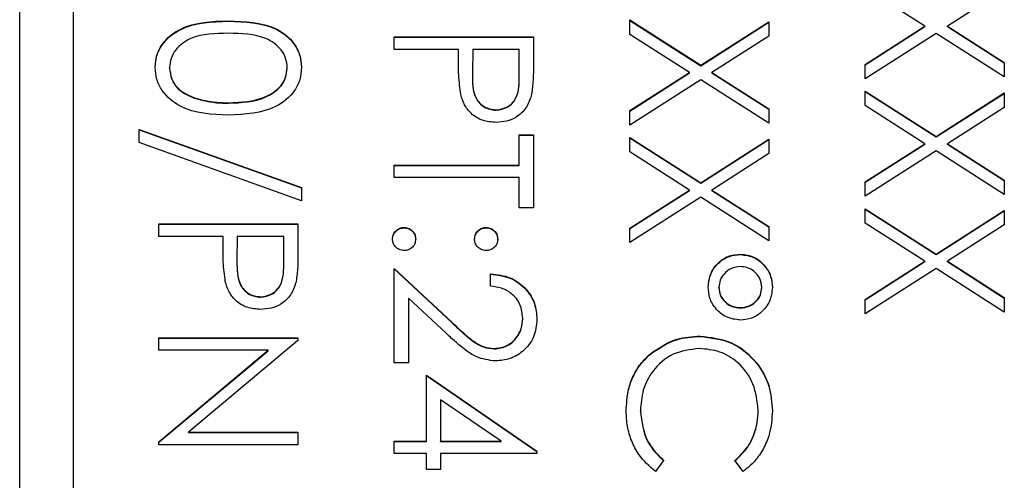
# Model space of a CAD drawing. Header units: millimetres. Extents: x 411 to 1892, y 42 to 1259.
# Tile 15 of 25: x 1751.27 to 1760.47, y 669.6 to 673.91. Entities that reach past the tile are written whole.
import ezdxf

# ---------------------------------------------------------------- set-up
doc = ezdxf.new("R2010")
doc.units = ezdxf.units.MM

msp = doc.modelspace()

# ---------------------------------------------------------------- linework, layer by layer
at = {"color": 7, "linetype": 'Continuous', "lineweight": 25}
for p, q in [((1751.2677, 643.3725), (1751.2677, 684.3725)), ((1751.7677, 681.8633), (1751.7677, 645.887)), ((1759.7255, 673.8519), (1759.1677, 674.2087)), ((1760.4677, 674.1921), (1759.9359, 673.8519)), ((1753.2172, 673.8983), (1753.2172, 673.9019)), ((1756.9677, 673.9102), (1757.6307, 673.486)), ((1756.9677, 673.7757), (1756.9677, 673.9102)), ((1756.9677, 673.9066), (1757.6307, 673.4824)), ((1757.6307, 673.486), (1758.2677, 673.8936)), ((1757.6307, 673.4824), (1758.2677, 673.8899)), ((1758.2677, 673.8936), (1758.2677, 673.759)), ((1759.1677, 673.4951), (1759.7255, 673.8519)), ((1759.1677, 673.4915), (1759.7255, 673.8483)), ((1759.7255, 673.8483), (1759.7255, 673.8519)), ((1759.9359, 673.8519), (1760.4677, 673.5118)), ((1759.9359, 673.8483), (1759.9359, 673.8519)), ((1759.9359, 673.8483), (1760.4677, 673.5081)), ((1754.7677, 673.6354), (1754.7677, 673.752)), ((1754.7677, 673.752), (1756.0677, 673.752)), ((1754.7677, 673.7484), (1756.0677, 673.7484)), ((1756.0677, 673.752), (1756.0677, 673.4972)), ((1757.5255, 673.4189), (1756.9677, 673.7757)), ((1758.2677, 673.759), (1757.7359, 673.4189)), ((1759.8307, 673.7845), (1759.1677, 673.3606)), ((1760.4677, 673.3772), (1759.8307, 673.7845)), ((1755.3677, 673.6354), (1754.7677, 673.6354)), ((1755.3677, 673.5425), (1755.3677, 673.6354)), ((1755.501, 673.6354), (1755.4981, 673.4079)), ((1755.9343, 673.6354), (1755.501, 673.6354)), ((1755.9343, 673.3978), (1755.9343, 673.6354)), ((1752.6677, 673.46), (1752.6677, 673.4636)), ((1753.7677, 673.46), (1753.7677, 673.4636)), ((1757.6307, 673.4824), (1757.6307, 673.486)), ((1759.1677, 673.3606), (1759.1677, 673.4951)), ((1760.4677, 673.5118), (1760.4677, 673.3772)), ((1755.4981, 673.4036), (1755.4981, 673.3991)), ((1755.9343, 673.3942), (1755.9343, 673.3978)), ((1756.9677, 673.0621), (1757.5255, 673.4189)), ((1756.9677, 673.0584), (1757.5255, 673.4152)), ((1757.6307, 673.3515), (1756.9677, 672.9275)), ((1757.5255, 673.4152), (1757.5255, 673.4189)), ((1758.2677, 672.9442), (1757.6307, 673.3515)), ((1757.7359, 673.4189), (1758.2677, 673.0787)), ((1757.7359, 673.4152), (1757.7359, 673.4189)), ((1757.7359, 673.4152), (1758.2677, 673.0751)), ((1752.8908, 673.1813), (1752.8908, 673.1849)), ((1759.1677, 673.244), (1759.8307, 672.8198)), ((1759.1677, 673.1094), (1759.1677, 673.244)), ((1759.1677, 673.2404), (1759.8307, 672.8162)), ((1759.8307, 672.8198), (1760.4677, 673.2273)), ((1759.8307, 672.8162), (1760.4677, 673.2237)), ((1760.4677, 673.2273), (1760.4677, 673.0928)), ((1753.2177, 673.1321), (1753.2177, 673.1357)), ((1758.2677, 673.0787), (1758.2677, 672.9442)), ((1759.7255, 672.7526), (1759.1677, 673.1094)), ((1760.4677, 673.0928), (1759.9359, 672.7526)), ((1755.7185, 673.0655), (1755.7185, 673.0691)), ((1756.9677, 672.9275), (1756.9677, 673.0621)), ((1752.3843, 672.8859), (1753.901, 672.3425)), ((1752.3843, 672.7631), (1752.3843, 672.8859)), ((1752.3843, 672.8823), (1753.901, 672.3389)), ((1755.9343, 672.8359), (1756.0677, 672.8359)), ((1755.9343, 672.5528), (1755.9343, 672.8359)), ((1755.9343, 672.8323), (1756.0677, 672.8323)), ((1756.0677, 672.8359), (1756.0677, 672.153)), ((1756.9677, 672.8109), (1757.6307, 672.3867)), ((1756.9677, 672.6764), (1756.9677, 672.8109)), ((1756.9677, 672.8073), (1757.6307, 672.3831)), ((1759.8307, 672.8162), (1759.8307, 672.8198)), ((1753.901, 672.2197), (1752.3843, 672.7631)), ((1757.6307, 672.3867), (1758.2677, 672.7943)), ((1757.6307, 672.3831), (1758.2677, 672.7907)), ((1758.2677, 672.7943), (1758.2677, 672.6597)), ((1759.1677, 672.3958), (1759.7255, 672.7526)), ((1759.1677, 672.3922), (1759.7255, 672.749)), ((1759.7255, 672.749), (1759.7255, 672.7526)), ((1759.9359, 672.7526), (1760.4677, 672.4125)), ((1759.9359, 672.749), (1759.9359, 672.7526)), ((1759.9359, 672.749), (1760.4677, 672.4089)), ((1757.5255, 672.3196), (1756.9677, 672.6764)), ((1758.2677, 672.6597), (1757.7359, 672.3196)), ((1759.8307, 672.6852), (1759.1677, 672.2613)), ((1760.4677, 672.278), (1759.8307, 672.6852)), ((1754.7677, 672.5528), (1755.9343, 672.5528)), ((1754.7677, 672.4362), (1754.7677, 672.5528)), ((1754.7677, 672.5491), (1755.9343, 672.5491)), ((1755.9343, 672.5491), (1755.9343, 672.5528)), ((1755.9343, 672.4362), (1754.7677, 672.4362)), ((1755.9343, 672.153), (1755.9343, 672.4362)), ((1753.901, 672.3425), (1753.901, 672.2197)), ((1757.6307, 672.3831), (1757.6307, 672.3867)), ((1759.1677, 672.2613), (1759.1677, 672.3958)), ((1760.4677, 672.4125), (1760.4677, 672.278)), ((1756.9677, 671.9628), (1757.5255, 672.3196)), ((1756.9677, 671.9592), (1757.5255, 672.316)), ((1757.6307, 672.2522), (1756.9677, 671.8283)), ((1757.5255, 672.316), (1757.5255, 672.3196)), ((1758.2677, 671.8449), (1757.6307, 672.2522)), ((1757.7359, 672.3196), (1758.2677, 671.9795)), ((1757.7359, 672.316), (1757.7359, 672.3196)), ((1757.7359, 672.316), (1758.2677, 671.9758)), ((1756.0677, 672.153), (1755.9343, 672.153)), ((1759.1677, 672.1447), (1759.8307, 671.7205)), ((1759.1677, 672.0102), (1759.1677, 672.1447)), ((1759.1677, 672.1411), (1759.8307, 671.7169)), ((1759.8307, 671.7205), (1760.4677, 672.1281)), ((1759.8307, 671.7169), (1760.4677, 672.1244)), ((1760.4677, 672.1281), (1760.4677, 671.9935)), ((1752.5677, 671.8865), (1752.5677, 672.0031)), ((1752.5677, 672.0031), (1753.8677, 672.0031)), ((1752.5677, 671.9995), (1753.8677, 671.9995)), ((1753.8677, 672.0031), (1753.8677, 671.7484)), ((1754.8593, 671.9662), (1754.8593, 671.9698)), ((1755.626, 671.9662), (1755.626, 671.9698)), ((1758.2677, 671.9795), (1758.2677, 671.8449)), ((1759.7255, 671.6534), (1759.1677, 672.0102)), ((1760.4677, 671.9935), (1759.9359, 671.6534)), ((1753.1677, 671.8865), (1752.5677, 671.8865)), ((1753.1677, 671.7936), (1753.1677, 671.8865)), ((1753.301, 671.8865), (1753.2981, 671.6591)), ((1753.7343, 671.8865), (1753.301, 671.8865)), ((1753.7343, 671.6489), (1753.7343, 671.8865)), ((1756.9677, 671.8283), (1756.9677, 671.9628)), ((1758.0036, 671.7164), (1758.0036, 671.72)), ((1759.8307, 671.7169), (1759.8307, 671.7205)), ((1753.2981, 671.6548), (1753.2981, 671.6502)), ((1753.7343, 671.6453), (1753.7343, 671.6489)), ((1759.1677, 671.2966), (1759.7255, 671.6534)), ((1759.1677, 671.2929), (1759.7255, 671.6497)), ((1759.7255, 671.6497), (1759.7255, 671.6534)), ((1759.9359, 671.6534), (1760.4677, 671.3132)), ((1759.9359, 671.6497), (1759.9359, 671.6534)), ((1759.9359, 671.6497), (1760.4677, 671.3096)), ((1754.7677, 671.5867), (1755.3057, 671.0829)), ((1754.7677, 670.704), (1754.7677, 671.5867)), ((1754.7677, 671.5831), (1755.3057, 671.0793)), ((1755.6677, 671.4202), (1755.6677, 671.5368)), ((1759.8307, 671.586), (1759.1677, 671.162)), ((1760.4677, 671.1787), (1759.8307, 671.586)), ((1757.801, 671.4064), (1757.801, 671.41)), ((1758.201, 671.4056), (1758.201, 671.4093)), ((1753.5185, 671.3166), (1753.5185, 671.3203)), ((1754.901, 671.3085), (1754.901, 670.704)), ((1755.2481, 670.9835), (1754.901, 671.3085)), ((1759.1677, 671.162), (1759.1677, 671.2966)), ((1760.4677, 671.3132), (1760.4677, 671.1787)), ((1757.9994, 671.2167), (1757.9994, 671.2203)), ((1755.3057, 671.0793), (1755.3057, 671.0829)), ((1755.9677, 671.1155), (1755.9677, 671.1191)), ((1752.5677, 670.9372), (1753.8677, 670.9372)), ((1752.5677, 670.8206), (1752.5677, 670.9372)), ((1752.5677, 670.9335), (1753.8677, 670.9335)), ((1753.8677, 670.9127), (1752.8445, 670.0544)), ((1753.8677, 670.9372), (1753.8677, 670.9127)), ((1757.6252, 670.9502), (1757.6252, 670.9538)), ((1753.5885, 670.8206), (1752.5677, 670.8206)), ((1752.5677, 669.9644), (1753.5885, 670.8206)), ((1752.5677, 669.9607), (1753.5885, 670.817)), ((1753.5885, 670.817), (1753.5885, 670.8206)), ((1755.7041, 670.8336), (1755.7041, 670.8372)), ((1757.1617, 670.7855), (1757.1617, 670.7891)), ((1754.901, 670.704), (1754.7677, 670.704)), ((1755.0677, 669.9711), (1755.0677, 670.5874)), ((1755.0677, 670.5874), (1756.101, 669.8782)), ((1755.0677, 670.5838), (1756.101, 669.8746)), ((1755.7656, 669.9711), (1755.201, 670.3584)), ((1755.201, 670.3584), (1755.201, 669.9711)), ((1757.0677, 670.2504), (1757.0677, 670.254)), ((1758.1677, 670.2585), (1758.1677, 670.2621)), ((1752.8445, 670.0544), (1753.8677, 670.0544)), ((1752.8445, 670.0508), (1752.8445, 670.0544)), ((1752.8445, 670.0508), (1753.8677, 670.0508)), ((1753.8677, 670.0544), (1753.8677, 669.9378)), ((1752.5677, 669.9378), (1752.5677, 669.9644)), ((1754.7677, 669.9711), (1755.0677, 669.9711)), ((1754.7677, 669.8546), (1754.7677, 669.9711)), ((1754.7677, 669.9675), (1755.0677, 669.9675)), ((1755.0677, 669.9675), (1755.0677, 669.9711)), ((1755.201, 669.9675), (1755.201, 669.9711)), ((1755.201, 669.9711), (1755.7656, 669.9711)), ((1755.201, 669.9675), (1755.7656, 669.9675)), ((1755.7656, 669.9675), (1755.7656, 669.9711)), ((1753.8677, 669.9378), (1752.5677, 669.9378)), ((1755.0677, 669.8546), (1754.7677, 669.8546)), ((1755.0677, 669.7047), (1755.0677, 669.8546)), ((1755.201, 669.8546), (1755.201, 669.7047)), ((1756.101, 669.8546), (1755.201, 669.8546)), ((1756.101, 669.8782), (1756.101, 669.8546)), ((1757.2843, 669.79), (1757.207, 669.688)), ((1758.0291, 669.688), (1757.951, 669.79)), ((1755.201, 669.7047), (1755.0677, 669.7047))]:
    msp.add_line(p, q, dxfattribs=at)
for points, knots in [([(1752.5343, 673.4675), (1752.5374, 673.5055), (1752.5436, 673.5813), (1752.6117, 673.7192), (1752.8301, 673.8899), (1753.0622, 673.8971), (1753.2172, 673.9019)], [0, 0, 0, 0, 0.125551, 0.25109, 0.50025, 1, 1, 1, 1]), ([(1753.2172, 673.9019), (1753.3724, 673.8969), (1753.5667, 673.8906), (1753.7619, 673.7695), (1753.8395, 673.6852), (1753.8917, 673.5815), (1753.8979, 673.5055), (1753.901, 673.4675)], [0, 0, 0, 0, 0.498702, 0.624177, 0.749467, 0.874745, 1, 1, 1, 1]), ([(1752.5343, 673.4639), (1752.5374, 673.5018), (1752.5436, 673.5776), (1752.6117, 673.7156), (1752.8301, 673.8863), (1753.0622, 673.8934), (1753.2172, 673.8983)], [0, 0, 0, 0, 0.125551, 0.25109, 0.50025, 1, 1, 1, 1]), ([(1753.2172, 673.8983), (1753.3724, 673.8932), (1753.5667, 673.8869), (1753.7619, 673.7659), (1753.8395, 673.6815), (1753.8917, 673.5778), (1753.8979, 673.5019), (1753.901, 673.4639)], [0, 0, 0, 0, 0.498702, 0.624177, 0.749467, 0.874745, 1, 1, 1, 1]), ([(1753.2177, 673.7853), (1753.0961, 673.7843), (1752.9142, 673.7829), (1752.7367, 673.6582), (1752.6773, 673.5528), (1752.6709, 673.4933), (1752.6677, 673.4636)], [0, 0, 0, 0, 0.500291, 0.749086, 0.874606, 1, 1, 1, 1]), ([(1753.7677, 673.4636), (1753.7647, 673.4934), (1753.7587, 673.553), (1753.713, 673.632), (1753.6491, 673.695), (1753.4908, 673.781), (1753.339, 673.7834), (1753.2177, 673.7853)], [0, 0, 0, 0, 0.125139, 0.250418, 0.375519, 0.500847, 1, 1, 1, 1]), ([(1755.389, 673.2117), (1755.3813, 673.2732), (1755.3675, 673.3831), (1755.3676, 673.4937), (1755.3677, 673.5425)], [0, 0, 0, 0, 0.559694, 1, 1, 1, 1]), ([(1753.2172, 673.0191), (1753.0611, 673.0264), (1752.8272, 673.0373), (1752.6117, 673.2139), (1752.5436, 673.3529), (1752.5374, 673.4293), (1752.5343, 673.4675)], [0, 0, 0, 0, 0.499407, 0.748743, 0.874372, 1, 1, 1, 1]), ([(1752.6677, 673.4636), (1752.6721, 673.4281), (1752.681, 673.3571), (1752.7552, 673.2475), (1752.8395, 673.2086), (1752.8908, 673.1849)], [0, 0, 0, 0, 0.280257, 0.560781, 1, 1, 1, 1]), ([(1752.6677, 673.46), (1752.6721, 673.4245), (1752.681, 673.3535), (1752.7552, 673.2439), (1752.8395, 673.205), (1752.8908, 673.1813)], [0, 0, 0, 0, 0.280257, 0.560781, 1, 1, 1, 1]), ([(1753.901, 673.4675), (1753.8979, 673.4293), (1753.8918, 673.3528), (1753.824, 673.2134), (1753.6071, 673.0378), (1753.3732, 673.0266), (1753.2172, 673.0191)], [0, 0, 0, 0, 0.1256, 0.251197, 0.500581, 1, 1, 1, 1]), ([(1753.2177, 673.1357), (1753.3384, 673.1405), (1753.5192, 673.1477), (1753.6979, 673.2693), (1753.7583, 673.3744), (1753.7645, 673.4339), (1753.7677, 673.4636)], [0, 0, 0, 0, 0.500072, 0.749021, 0.874598, 1, 1, 1, 1]), ([(1753.2177, 673.1321), (1753.3384, 673.1369), (1753.5192, 673.1441), (1753.6979, 673.2657), (1753.7583, 673.3708), (1753.7645, 673.4303), (1753.7677, 673.46)], [0, 0, 0, 0, 0.500072, 0.749021, 0.874598, 1, 1, 1, 1]), ([(1756.0677, 673.4972), (1756.0678, 673.4417), (1756.0682, 673.3425), (1756.0543, 673.2444), (1756.0481, 673.2013)], [0, 0, 0, 0, 0.560314, 1, 1, 1, 1]), ([(1755.4981, 673.4079), (1755.4979, 673.3288), (1755.4975, 673.2297), (1755.5626, 673.1338), (1755.6223, 673.0838), (1755.6801, 673.075), (1755.7185, 673.0691)], [0, 0, 0, 0, 0.499721, 0.62535, 0.751083, 1, 1, 1, 1]), ([(1755.4981, 673.4043), (1755.4979, 673.3252), (1755.4975, 673.2261), (1755.5626, 673.1302), (1755.6223, 673.0802), (1755.6801, 673.0714), (1755.7185, 673.0655)], [0, 0, 0, 0, 0.4997206, 0.6253498, 0.7510825, 1, 1, 1, 1]), ([(1755.7185, 673.0691), (1755.7558, 673.075), (1755.8119, 673.0839), (1755.8705, 673.1317), (1755.9363, 673.2235), (1755.9352, 673.3204), (1755.9343, 673.3978)], [0, 0, 0, 0, 0.2489693, 0.3747291, 0.500383, 1, 1, 1, 1]), ([(1755.7185, 673.0655), (1755.7558, 673.0714), (1755.8119, 673.0802), (1755.8705, 673.1281), (1755.9363, 673.2198), (1755.9352, 673.3167), (1755.9343, 673.3942)], [0, 0, 0, 0, 0.248969, 0.374729, 0.500383, 1, 1, 1, 1]), ([(1752.8908, 673.1849), (1752.9508, 673.1684), (1753.0579, 673.1388), (1753.1688, 673.1367), (1753.2177, 673.1357)], [0, 0, 0, 0, 0.559599, 1, 1, 1, 1]), ([(1752.8908, 673.1813), (1752.9508, 673.1647), (1753.0579, 673.1352), (1753.1688, 673.133), (1753.2177, 673.1321)], [0, 0, 0, 0, 0.559599, 1, 1, 1, 1]), ([(1755.719, 672.9525), (1755.6761, 672.9556), (1755.5905, 672.9618), (1755.4862, 673.0269), (1755.4189, 673.1154), (1755.399, 673.1796), (1755.389, 673.2117)], [0, 0, 0, 0, 0.280099, 0.559324, 0.779458, 1, 1, 1, 1]), ([(1756.0481, 673.2013), (1756.0339, 673.1618), (1756.0054, 673.0829), (1755.9174, 673.0013), (1755.8176, 672.9582), (1755.7519, 672.9544), (1755.719, 672.9525)], [0, 0, 0, 0, 0.279705, 0.559381, 0.779509, 1, 1, 1, 1]), ([(1754.751, 671.8616), (1754.753, 671.8775), (1754.7569, 671.9093), (1754.7863, 671.9446), (1754.8217, 671.9663), (1754.8468, 671.9687), (1754.8593, 671.9698)], [0, 0, 0, 0, 0.279581, 0.559143, 0.779575, 1, 1, 1, 1]), ([(1754.8593, 671.9698), (1754.8753, 671.9679), (1754.9073, 671.9641), (1754.9427, 671.9347), (1754.9644, 671.8992), (1754.9666, 671.8741), (1754.9677, 671.8616)], [0, 0, 0, 0, 0.2795762, 0.5592837, 0.7795524, 1, 1, 1, 1]), ([(1755.5177, 671.8616), (1755.5195, 671.8775), (1755.5233, 671.9095), (1755.5528, 671.9448), (1755.5883, 671.9665), (1755.6134, 671.9687), (1755.626, 671.9698)], [0, 0, 0, 0, 0.279647, 0.559299, 0.779615, 1, 1, 1, 1]), ([(1755.626, 671.9698), (1755.6419, 671.9679), (1755.6738, 671.9639), (1755.7091, 671.9345), (1755.7308, 671.8991), (1755.7332, 671.8741), (1755.7343, 671.8616)], [0, 0, 0, 0, 0.2795852, 0.5594544, 0.7796968, 1, 1, 1, 1]), ([(1754.751, 671.8579), (1754.753, 671.8739), (1754.7569, 671.9057), (1754.7863, 671.9409), (1754.8217, 671.9627), (1754.8468, 671.965), (1754.8593, 671.9662)], [0, 0, 0, 0, 0.279581, 0.559143, 0.779575, 1, 1, 1, 1]), ([(1754.8593, 671.9662), (1754.8753, 671.9643), (1754.9073, 671.9605), (1754.9427, 671.9311), (1754.9644, 671.8956), (1754.9666, 671.8705), (1754.9677, 671.8579)], [0, 0, 0, 0, 0.279576, 0.559284, 0.779552, 1, 1, 1, 1]), ([(1755.5177, 671.8579), (1755.5195, 671.8739), (1755.5233, 671.9059), (1755.5528, 671.9411), (1755.5883, 671.9629), (1755.6134, 671.9651), (1755.626, 671.9662)], [0, 0, 0, 0, 0.279647, 0.559299, 0.779615, 1, 1, 1, 1]), ([(1755.626, 671.9662), (1755.6419, 671.9642), (1755.6738, 671.9603), (1755.7091, 671.9309), (1755.7308, 671.8955), (1755.7332, 671.8704), (1755.7343, 671.8579)], [0, 0, 0, 0, 0.279585, 0.559454, 0.779697, 1, 1, 1, 1]), ([(1753.189, 671.4629), (1753.1813, 671.5244), (1753.1675, 671.6342), (1753.1676, 671.7449), (1753.1677, 671.7936)], [0, 0, 0, 0, 0.559694, 1, 1, 1, 1]), ([(1754.8593, 671.7533), (1754.8434, 671.7552), (1754.8114, 671.759), (1754.7762, 671.7885), (1754.7544, 671.824), (1754.7521, 671.849), (1754.751, 671.8616)], [0, 0, 0, 0, 0.279469, 0.559358, 0.779674, 1, 1, 1, 1]), ([(1754.9677, 671.8616), (1754.9659, 671.8456), (1754.9622, 671.8135), (1754.9324, 671.7785), (1754.8971, 671.7563), (1754.8719, 671.7543), (1754.8593, 671.7533)], [0, 0, 0, 0, 0.279602, 0.559212, 0.779475, 1, 1, 1, 1]), ([(1755.626, 671.7533), (1755.61, 671.7551), (1755.5779, 671.7587), (1755.5428, 671.7884), (1755.5208, 671.8238), (1755.5187, 671.849), (1755.5177, 671.8616)], [0, 0, 0, 0, 0.279517, 0.559326, 0.779544, 1, 1, 1, 1]), ([(1755.7343, 671.8616), (1755.7325, 671.8456), (1755.7289, 671.8135), (1755.6991, 671.7785), (1755.6638, 671.7563), (1755.6386, 671.7543), (1755.626, 671.7533)], [0, 0, 0, 0, 0.279602, 0.559212, 0.779475, 1, 1, 1, 1]), ([(1753.8677, 671.7484), (1753.8678, 671.6928), (1753.8682, 671.5937), (1753.8543, 671.4956), (1753.8481, 671.4525)], [0, 0, 0, 0, 0.560314, 1, 1, 1, 1]), ([(1757.701, 671.4126), (1757.706, 671.4577), (1757.7159, 671.5479), (1757.7971, 671.6491), (1757.8973, 671.711), (1757.9682, 671.717), (1758.0036, 671.72)], [0, 0, 0, 0, 0.2797283, 0.5593806, 0.779608, 1, 1, 1, 1]), ([(1757.701, 671.409), (1757.706, 671.4541), (1757.7159, 671.5442), (1757.7971, 671.6455), (1757.8973, 671.7074), (1757.9682, 671.7134), (1758.0036, 671.7164)], [0, 0, 0, 0, 0.279728, 0.559381, 0.779608, 1, 1, 1, 1]), ([(1758.0036, 671.72), (1758.0483, 671.7141), (1758.1379, 671.7025), (1758.2337, 671.6159), (1758.292, 671.5154), (1758.298, 671.4452), (1758.301, 671.41)], [0, 0, 0, 0, 0.279239, 0.559101, 0.779515, 1, 1, 1, 1]), ([(1758.0036, 671.7164), (1758.0483, 671.7105), (1758.1379, 671.6988), (1758.2337, 671.6123), (1758.292, 671.5118), (1758.298, 671.4415), (1758.301, 671.4064)], [0, 0, 0, 0, 0.279239, 0.559101, 0.779515, 1, 1, 1, 1]), ([(1753.2981, 671.6591), (1753.2979, 671.5799), (1753.2975, 671.4809), (1753.3626, 671.385), (1753.4223, 671.335), (1753.4801, 671.3261), (1753.5185, 671.3203)], [0, 0, 0, 0, 0.499721, 0.62535, 0.751083, 1, 1, 1, 1]), ([(1753.2981, 671.6555), (1753.2979, 671.5763), (1753.2975, 671.4773), (1753.3626, 671.3813), (1753.4223, 671.3314), (1753.4801, 671.3225), (1753.5185, 671.3166)], [0, 0, 0, 0, 0.499721, 0.62535, 0.751083, 1, 1, 1, 1]), ([(1753.5185, 671.3203), (1753.5558, 671.3261), (1753.6119, 671.335), (1753.6705, 671.3829), (1753.7363, 671.4746), (1753.7352, 671.5715), (1753.7343, 671.6489)], [0, 0, 0, 0, 0.248969, 0.374729, 0.500383, 1, 1, 1, 1]), ([(1753.5185, 671.3166), (1753.5558, 671.3225), (1753.6119, 671.3314), (1753.6705, 671.3792), (1753.7363, 671.471), (1753.7352, 671.5679), (1753.7343, 671.6453)], [0, 0, 0, 0, 0.2489693, 0.3747291, 0.500383, 1, 1, 1, 1]), ([(1758.001, 671.6034), (1757.9721, 671.6001), (1757.9141, 671.5934), (1757.8498, 671.5409), (1757.8079, 671.4782), (1757.8033, 671.4328), (1757.801, 671.41)], [0, 0, 0, 0, 0.279655, 0.5595, 0.779804, 1, 1, 1, 1]), ([(1758.201, 671.4093), (1758.1973, 671.4383), (1758.1899, 671.4963), (1758.1347, 671.5594), (1758.0695, 671.5976), (1758.0238, 671.6015), (1758.001, 671.6034)], [0, 0, 0, 0, 0.279349, 0.559223, 0.779594, 1, 1, 1, 1]), ([(1755.6677, 671.5368), (1755.7309, 671.5292), (1755.8571, 671.5141), (1756.0015, 671.4032), (1756.0883, 671.2622), (1756.0968, 671.1628), (1756.101, 671.1131)], [0, 0, 0, 0, 0.2800291, 0.5595146, 0.7796675, 1, 1, 1, 1]), ([(1755.6677, 671.5331), (1755.7309, 671.5256), (1755.8571, 671.5105), (1756.0015, 671.3996), (1756.0883, 671.2586), (1756.0968, 671.1592), (1756.101, 671.1095)], [0, 0, 0, 0, 0.280029, 0.559515, 0.779668, 1, 1, 1, 1]), ([(1753.519, 671.2037), (1753.4761, 671.2068), (1753.3905, 671.2129), (1753.2862, 671.278), (1753.2189, 671.3665), (1753.199, 671.4307), (1753.189, 671.4629)], [0, 0, 0, 0, 0.280099, 0.559324, 0.779458, 1, 1, 1, 1]), ([(1753.8481, 671.4525), (1753.8339, 671.413), (1753.8054, 671.3341), (1753.7174, 671.2524), (1753.6176, 671.2094), (1753.5519, 671.2056), (1753.519, 671.2037)], [0, 0, 0, 0, 0.279705, 0.559381, 0.779509, 1, 1, 1, 1]), ([(1755.9677, 671.1191), (1755.9631, 671.1635), (1755.9541, 671.2521), (1755.873, 671.3524), (1755.7713, 671.4064), (1755.7022, 671.4156), (1755.6677, 671.4202)], [0, 0, 0, 0, 0.279699, 0.558847, 0.779176, 1, 1, 1, 1]), ([(1758.001, 671.1037), (1757.956, 671.1091), (1757.8659, 671.1199), (1757.7683, 671.2055), (1757.7096, 671.3067), (1757.7039, 671.3773), (1757.701, 671.4126)], [0, 0, 0, 0, 0.279451, 0.559125, 0.779441, 1, 1, 1, 1]), ([(1757.801, 671.41), (1757.8048, 671.3815), (1757.8123, 671.3243), (1757.8675, 671.2629), (1757.932, 671.2258), (1757.977, 671.2221), (1757.9994, 671.2203)], [0, 0, 0, 0, 0.27928, 0.559096, 0.779507, 1, 1, 1, 1]), ([(1757.801, 671.4064), (1757.8048, 671.3778), (1757.8123, 671.3207), (1757.8675, 671.2593), (1757.932, 671.2221), (1757.977, 671.2185), (1757.9994, 671.2167)], [0, 0, 0, 0, 0.27928, 0.559096, 0.779507, 1, 1, 1, 1]), ([(1757.9994, 671.2203), (1758.0284, 671.2232), (1758.0861, 671.2288), (1758.1523, 671.2786), (1758.1946, 671.3412), (1758.1989, 671.3866), (1758.201, 671.4093)], [0, 0, 0, 0, 0.279971, 0.559668, 0.779809, 1, 1, 1, 1]), ([(1757.9994, 671.2167), (1758.0284, 671.2195), (1758.0861, 671.2252), (1758.1523, 671.275), (1758.1946, 671.3376), (1758.1989, 671.3829), (1758.201, 671.4056)], [0, 0, 0, 0, 0.279971, 0.559668, 0.779809, 1, 1, 1, 1]), ([(1758.301, 671.41), (1758.2959, 671.3653), (1758.2858, 671.2759), (1758.2052, 671.1757), (1758.1065, 671.1131), (1758.0362, 671.1069), (1758.001, 671.1037)], [0, 0, 0, 0, 0.279651, 0.559386, 0.779629, 1, 1, 1, 1]), ([(1755.3057, 671.0829), (1755.3453, 671.0455), (1755.4105, 670.9838), (1755.5061, 670.9043), (1755.5981, 670.8478), (1755.6688, 670.8408), (1755.7041, 670.8372)], [0, 0, 0, 0, 0.340542, 0.56085, 0.780599, 1, 1, 1, 1]), ([(1755.3057, 671.0793), (1755.3453, 671.0418), (1755.4105, 670.9801), (1755.5061, 670.9007), (1755.5981, 670.8441), (1755.6688, 670.8371), (1755.7041, 670.8336)], [0, 0, 0, 0, 0.340542, 0.56085, 0.780599, 1, 1, 1, 1]), ([(1755.7041, 670.8372), (1755.7443, 670.8427), (1755.8248, 670.8536), (1755.9099, 670.9329), (1755.9604, 671.0243), (1755.9653, 671.0875), (1755.9677, 671.1191)], [0, 0, 0, 0, 0.279126, 0.558978, 0.77935, 1, 1, 1, 1]), ([(1755.7041, 670.8336), (1755.7443, 670.8391), (1755.8248, 670.85), (1755.9099, 670.9293), (1755.9604, 671.0206), (1755.9653, 671.0838), (1755.9677, 671.1155)], [0, 0, 0, 0, 0.279126, 0.558978, 0.77935, 1, 1, 1, 1]), ([(1756.101, 671.1131), (1756.0956, 671.0552), (1756.0848, 670.9394), (1755.9789, 670.8108), (1755.8505, 670.7329), (1755.7599, 670.7247), (1755.7145, 670.7207)], [0, 0, 0, 0, 0.27989, 0.559224, 0.779582, 1, 1, 1, 1]), ([(1755.7145, 670.7207), (1755.652, 670.7285), (1755.5487, 670.7415), (1755.4301, 670.8249), (1755.3368, 670.901), (1755.2777, 670.956), (1755.2481, 670.9835)], [0, 0, 0, 0, 0.33837, 0.558748, 0.779361, 1, 1, 1, 1]), ([(1757.1617, 670.7891), (1757.2404, 670.8428), (1757.3813, 670.939), (1757.5506, 670.9493), (1757.6252, 670.9538)], [0, 0, 0, 0, 0.559029, 1, 1, 1, 1]), ([(1757.1617, 670.7855), (1757.2404, 670.8392), (1757.3813, 670.9354), (1757.5506, 670.9457), (1757.6252, 670.9502)], [0, 0, 0, 0, 0.559029, 1, 1, 1, 1]), ([(1757.6252, 670.9538), (1757.7271, 670.942), (1757.9309, 670.9182), (1758.1541, 670.7261), (1758.2832, 670.4947), (1758.2951, 670.3348), (1758.301, 670.2548)], [0, 0, 0, 0, 0.279512, 0.55908, 0.779374, 1, 1, 1, 1]), ([(1757.6252, 670.9502), (1757.7271, 670.9383), (1757.9309, 670.9146), (1758.1541, 670.7224), (1758.2832, 670.4911), (1758.2951, 670.3312), (1758.301, 670.2512)], [0, 0, 0, 0, 0.2795119, 0.5590796, 0.7793739, 1, 1, 1, 1]), ([(1756.9343, 670.2533), (1756.9381, 670.3216), (1756.9444, 670.4342), (1756.9978, 670.5823), (1757.066, 670.6971), (1757.1298, 670.7584), (1757.1617, 670.7891)], [0, 0, 0, 0, 0.339838, 0.559927, 0.779959, 1, 1, 1, 1]), ([(1756.9343, 670.2496), (1756.9381, 670.318), (1756.9444, 670.4306), (1756.9978, 670.5787), (1757.066, 670.6935), (1757.1298, 670.7548), (1757.1617, 670.7855)], [0, 0, 0, 0, 0.339838, 0.559927, 0.779959, 1, 1, 1, 1]), ([(1757.6164, 670.8372), (1757.5323, 670.8273), (1757.3641, 670.8075), (1757.1828, 670.6447), (1757.0815, 670.4517), (1757.0723, 670.32), (1757.0677, 670.254)], [0, 0, 0, 0, 0.279434, 0.558921, 0.779283, 1, 1, 1, 1]), ([(1758.1677, 670.2621), (1758.1582, 670.3451), (1758.1392, 670.5109), (1757.9981, 670.7044), (1757.8125, 670.8195), (1757.6818, 670.8313), (1757.6164, 670.8372)], [0, 0, 0, 0, 0.2798558, 0.5595188, 0.7796855, 1, 1, 1, 1]), ([(1757.207, 669.688), (1757.1516, 669.7375), (1757.0602, 669.8192), (1756.9819, 669.9714), (1756.9407, 670.1097), (1756.9365, 670.2054), (1756.9343, 670.2533)], [0, 0, 0, 0, 0.339341, 0.559515, 0.77972, 1, 1, 1, 1]), ([(1757.0677, 670.254), (1757.0799, 670.1536), (1757.1019, 669.9738), (1757.2285, 669.8463), (1757.2843, 669.79)], [0, 0, 0, 0, 0.558772, 1, 1, 1, 1]), ([(1757.0677, 670.2504), (1757.0799, 670.1499), (1757.1019, 669.9702), (1757.2285, 669.8426), (1757.2843, 669.7864)], [0, 0, 0, 0, 0.558772, 1, 1, 1, 1]), ([(1757.951, 669.79), (1757.9953, 669.8324), (1758.0682, 669.9024), (1758.1298, 670.0293), (1758.1624, 670.1437), (1758.1659, 670.2226), (1758.1677, 670.2621)], [0, 0, 0, 0, 0.339327, 0.559466, 0.779727, 1, 1, 1, 1]), ([(1757.951, 669.7864), (1757.9953, 669.8288), (1758.0682, 669.8987), (1758.1298, 670.0256), (1758.1624, 670.14), (1758.1659, 670.219), (1758.1677, 670.2585)], [0, 0, 0, 0, 0.339327, 0.559466, 0.779727, 1, 1, 1, 1]), ([(1758.301, 670.2548), (1758.296, 670.1805), (1758.2877, 670.0581), (1758.2205, 669.9007), (1758.1403, 669.7798), (1758.0662, 669.7186), (1758.0291, 669.688)], [0, 0, 0, 0, 0.33969, 0.55984, 0.77993, 1, 1, 1, 1])]:
    msp.add_open_spline(points, degree=3, knots=knots, dxfattribs=at)

doc.saveas('drawing.dxf')
